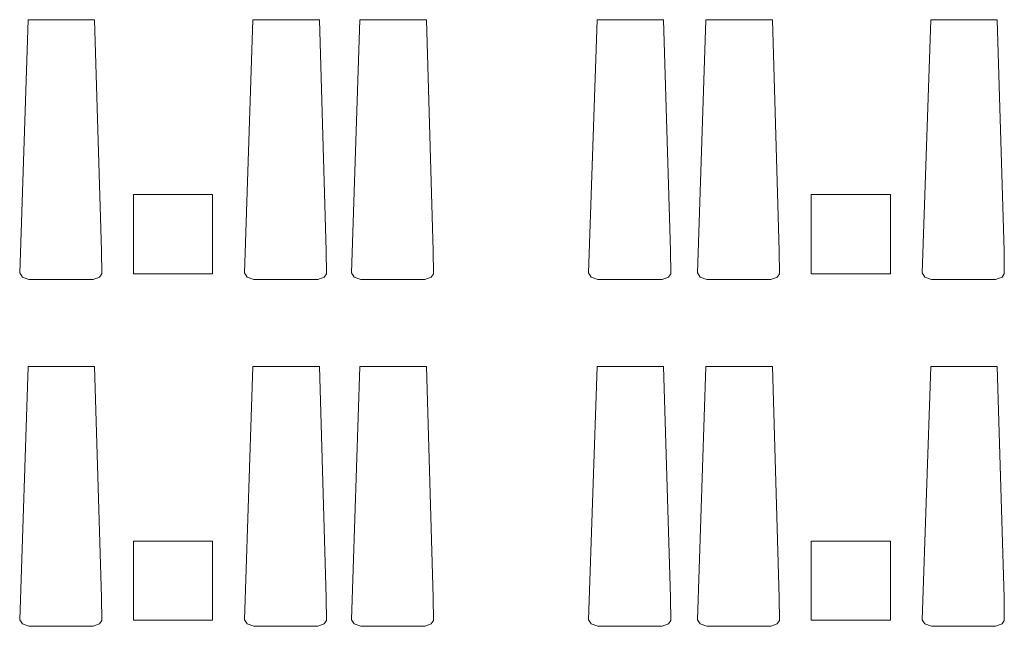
# Model space of a CAD drawing. Header units: millimetres. Extents: x -14761 to 157739, y -22400 to 107990.
# Tile 239 of 256: x 109556 to 115774, y 45830 to 49660. Entities that reach past the tile are written whole.
import ezdxf

# ---------------------------------------------------------------- set-up
doc = ezdxf.new("R2010")
doc.units = ezdxf.units.MM
doc.header["$MEASUREMENT"] = 0
doc.layers.add('Интерьер - лежаки 2', color=7, linetype='Continuous')

msp = doc.modelspace()

# ---------------------------------------------------------------- linework, layer by layer
at = {"layer": 'Интерьер - лежаки 2', "color": 7, "linetype": 'Continuous', "lineweight": 15}
for p, q in [((110773.8, 48555.8), (110273.8, 48555.8)), ((110273.8, 48555.8), (110273.8, 48055.8)), ((110773.8, 48055.8), (110773.8, 48555.8)), ((115054.2, 48555.8), (114554.2, 48555.8)), ((114554.2, 48555.8), (114554.2, 48055.8)), ((115054.2, 48055.8), (115054.2, 48555.8)), ((110273.8, 48055.8), (110773.8, 48055.8)), ((114554.2, 48055.8), (115054.2, 48055.8)), ((110773.8, 46368), (110273.8, 46368)), ((110273.8, 46368), (110273.8, 45868)), ((110773.8, 45868), (110773.8, 46368)), ((115054.2, 46368), (114554.2, 46368)), ((114554.2, 46368), (114554.2, 45868)), ((115054.2, 45868), (115054.2, 46368)), ((110273.8, 45868), (110773.8, 45868)), ((114554.2, 45868), (115054.2, 45868))]:
    msp.add_line(p, q, dxfattribs=at)
at = {"layer": 'Интерьер - лежаки 2', "color": 7, "linetype": 'Continuous', "lineweight": 15, "flags": 128}
for points in [[(110072.3, 48201.1), (110074.1, 48055.9), (110060, 48034.5), (110019.3, 48020), (109614.4, 48019.9), (109572.6, 48034.5), (109555.9, 48061.3), (109609.3, 49660), (110029.3, 49660)], [(111491.6, 48201.1), (111493.5, 48055.9), (111479.4, 48034.5), (111438.6, 48020), (111033.8, 48019.9), (110991.9, 48034.5), (110975.2, 48061.3), (111028.6, 49660), (111448.6, 49660)], [(112167.1, 48201.1), (112168.9, 48055.9), (112154.8, 48034.5), (112114.1, 48020), (111709.2, 48019.9), (111667.4, 48034.5), (111650.7, 48061.3), (111704.1, 49660), (112124.1, 49660)], [(113665.3, 48201.1), (113667.1, 48055.9), (113653, 48034.5), (113612.3, 48020), (113207.4, 48019.9), (113165.5, 48034.5), (113148.8, 48061.3), (113202.3, 49660), (113622.3, 49660)], [(114352.7, 48201.1), (114354.5, 48055.9), (114340.4, 48034.5), (114299.7, 48020), (113894.8, 48019.9), (113852.9, 48034.5), (113836.2, 48061.3), (113889.7, 49660), (114309.7, 49660)], [(115772, 48201.1), (115773.8, 48055.9), (115759.7, 48034.5), (115719, 48020), (115314.1, 48019.9), (115272.3, 48034.5), (115255.5, 48061.3), (115309, 49660), (115729, 49660)], [(110072.3, 46011.1), (110074.1, 45865.9), (110060, 45844.5), (110019.3, 45830), (109614.4, 45829.9), (109572.6, 45844.5), (109555.9, 45871.3), (109609.3, 47470), (110029.3, 47470)], [(111491.6, 46011.1), (111493.5, 45865.9), (111479.4, 45844.5), (111438.6, 45830), (111033.8, 45829.9), (110991.9, 45844.5), (110975.2, 45871.3), (111028.6, 47470), (111448.6, 47470)], [(112167.1, 46011.1), (112168.9, 45865.9), (112154.8, 45844.5), (112114.1, 45830), (111709.2, 45829.9), (111667.4, 45844.5), (111650.7, 45871.3), (111704.1, 47470), (112124.1, 47470)], [(113665.3, 46011.1), (113667.1, 45865.9), (113653, 45844.5), (113612.3, 45830), (113207.4, 45829.9), (113165.5, 45844.5), (113148.8, 45871.3), (113202.3, 47470), (113622.3, 47470)], [(114352.7, 46011.1), (114354.5, 45865.9), (114340.4, 45844.5), (114299.7, 45830), (113894.8, 45829.9), (113852.9, 45844.5), (113836.2, 45871.3), (113889.7, 47470), (114309.7, 47470)], [(115772, 46011.1), (115773.8, 45865.9), (115759.7, 45844.5), (115719, 45830), (115314.1, 45829.9), (115272.3, 45844.5), (115255.5, 45871.3), (115309, 47470), (115729, 47470)]]:
    msp.add_lwpolyline(points, close=True, dxfattribs=at)

doc.saveas('drawing.dxf')
